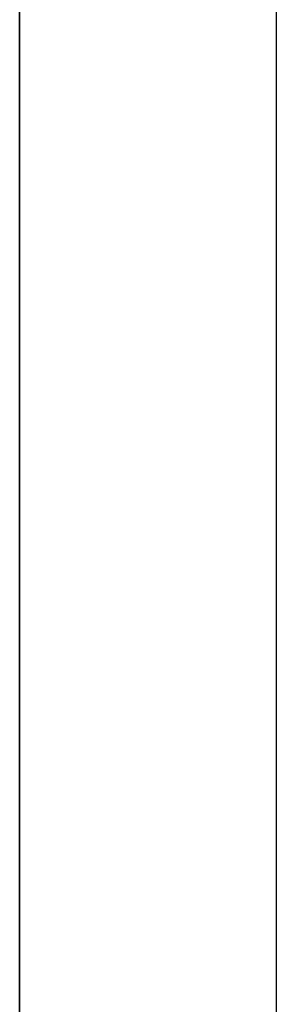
# Model space of a CAD drawing. Extents: x -270 to 272, y -152 to 146.
# Tile 67 of 256: x 228.57 to 230.17, y -56.55 to -50.42. Entities that reach past the tile are written whole.
import ezdxf

# ---------------------------------------------------------------- set-up
doc = ezdxf.new("R2010")
doc.units = 0
doc.layers.get('0').update_dxf_attribs({"linetype": 'CONTINUOUS'})

msp = doc.modelspace()

# ---------------------------------------------------------------- linework, layer by layer
at = {"color": 250}
msp.add_line((228.568, -131.9306), (228.568, -27.4746), dxfattribs=at)
for p, q in [((230.168, -129.9306), (230.168, -35.4746)), ((228.568, -37.1124), (228.568, -58.2182)), ((228.568, -51.1346), (228.568, -50.6266)), ((228.568, -50.6266), (228.568, -51.1346)), ((228.568, -51.1346), (228.568, -50.6266)), ((228.568, -50.6266), (228.568, -51.1346)), ((228.568, -51.1346), (228.568, -50.6266)), ((228.568, -50.6266), (228.568, -51.1346)), ((228.568, -51.1346), (228.568, -50.6266)), ((228.568, -50.6266), (228.568, -51.1346)), ((228.568, -51.1346), (228.568, -50.6266)), ((228.568, -50.6266), (228.568, -51.1346)), ((228.568, -51.1346), (228.568, -50.6266)), ((228.568, -50.6266), (228.568, -51.1346)), ((228.568, -51.1346), (228.568, -50.6266)), ((228.568, -50.6266), (228.568, -51.1346)), ((228.568, -51.1346), (228.568, -50.6266)), ((228.568, -50.6266), (228.568, -51.1346)), ((228.568, -51.1346), (228.568, -50.6266)), ((228.568, -50.6266), (228.568, -51.1346)), ((228.568, -51.1346), (228.568, -50.6266)), ((228.568, -50.6266), (228.568, -51.1346)), ((228.568, -51.1346), (228.568, -50.6266)), ((228.568, -50.6266), (228.568, -51.1346)), ((228.568, -51.1346), (228.568, -50.6266)), ((228.568, -50.6266), (228.568, -51.1346)), ((228.568, -51.1346), (228.568, -50.6266)), ((228.568, -50.6266), (228.568, -51.1346)), ((228.568, -51.1346), (228.568, -50.6266)), ((228.568, -50.6266), (228.568, -51.1346)), ((228.568, -51.1346), (228.568, -50.6266)), ((228.568, -50.6266), (228.568, -51.1346)), ((228.568, -51.1346), (228.568, -50.6266)), ((228.568, -50.6266), (228.568, -51.1346)), ((228.568, -51.1346), (228.568, -50.6266)), ((228.568, -50.6266), (228.568, -51.1346)), ((228.568, -51.1346), (228.568, -50.6266)), ((228.568, -50.6266), (228.568, -51.1346)), ((228.568, -51.1346), (228.568, -50.6266)), ((228.568, -50.6266), (228.568, -51.1346)), ((228.568, -51.1346), (228.568, -50.6266)), ((228.568, -50.6266), (228.568, -51.1346)), ((228.568, -51.1346), (228.568, -50.6266)), ((228.568, -50.6266), (228.568, -51.1346)), ((228.568, -51.1346), (228.568, -50.6266)), ((228.568, -50.6266), (228.568, -51.1346)), ((228.568, -51.1346), (228.568, -50.6266)), ((228.568, -50.6266), (228.568, -51.1346)), ((228.568, -51.1346), (228.568, -50.6266)), ((228.568, -50.6266), (228.568, -51.1346)), ((228.568, -51.1346), (228.568, -50.6266)), ((228.568, -50.6266), (228.568, -51.1346)), ((228.568, -51.1346), (228.568, -50.6266)), ((228.568, -50.6266), (228.568, -51.1346)), ((228.568, -51.1346), (228.568, -50.6266)), ((228.568, -50.6266), (228.568, -51.1346)), ((228.568, -51.1346), (228.568, -50.6266)), ((228.568, -50.6266), (228.568, -51.1346)), ((228.568, -51.1346), (228.568, -50.6266)), ((228.568, -50.6266), (228.568, -51.1346)), ((228.568, -51.1346), (228.568, -50.6266)), ((228.568, -50.6266), (228.568, -51.1346)), ((228.568, -51.1346), (228.568, -50.6266)), ((228.568, -50.6266), (228.568, -51.1346)), ((228.568, -51.1346), (228.568, -50.6266)), ((228.568, -50.6266), (228.568, -51.1346)), ((228.568, -51.1346), (228.568, -50.6266)), ((228.568, -50.6266), (228.568, -51.1346)), ((228.568, -51.1346), (228.568, -50.6266)), ((228.568, -50.6266), (228.568, -51.1346)), ((228.568, -51.1346), (228.568, -50.6266)), ((228.568, -50.6266), (228.568, -51.1346)), ((228.568, -51.1346), (228.568, -50.6266)), ((228.568, -50.6266), (228.568, -51.1346)), ((228.568, -51.1346), (228.568, -50.6266)), ((228.568, -50.6266), (228.568, -51.1346)), ((228.568, -51.1346), (228.568, -50.6266)), ((228.568, -50.6266), (228.568, -51.1346)), ((228.568, -51.1346), (228.568, -50.6266)), ((228.568, -50.6266), (228.568, -51.1346)), ((228.568, -51.1346), (228.568, -50.6266)), ((228.568, -50.6266), (228.568, -51.1346)), ((228.568, -50.8552), (228.568, -50.906)), ((228.568, -50.906), (228.568, -50.8552)), ((228.568, -50.8552), (228.568, -50.906)), ((228.568, -50.906), (228.568, -50.8552)), ((228.568, -50.8552), (228.568, -50.906)), ((228.568, -50.906), (228.568, -50.8552)), ((228.568, -50.8552), (228.568, -50.906)), ((228.568, -50.906), (228.568, -50.8552)), ((228.568, -50.8552), (228.568, -50.906)), ((228.568, -50.906), (228.568, -50.8552)), ((228.568, -50.8552), (228.568, -50.906)), ((228.568, -50.906), (228.568, -50.8552)), ((228.568, -50.8552), (228.568, -50.906)), ((228.568, -50.906), (228.568, -50.8552)), ((228.568, -50.8552), (228.568, -50.906)), ((228.568, -50.906), (228.568, -50.8552)), ((228.568, -50.8552), (228.568, -50.906)), ((228.568, -50.906), (228.568, -50.8552)), ((228.568, -50.8552), (228.568, -50.906)), ((228.568, -50.906), (228.568, -50.8552)), ((228.568, -50.8552), (228.568, -50.906)), ((228.568, -50.906), (228.568, -50.8552)), ((228.568, -50.8552), (228.568, -50.906)), ((228.568, -50.906), (228.568, -50.8552)), ((228.568, -50.8552), (228.568, -50.906)), ((228.568, -50.906), (228.568, -50.8552)), ((228.568, -50.8552), (228.568, -50.906)), ((228.568, -50.906), (228.568, -50.8552)), ((228.568, -50.8552), (228.568, -50.906)), ((228.568, -50.906), (228.568, -50.8552)), ((228.568, -50.8552), (228.568, -50.906)), ((228.568, -50.906), (228.568, -50.8552)), ((228.568, -50.8552), (228.568, -50.906)), ((228.568, -50.906), (228.568, -50.8552)), ((228.568, -50.8552), (228.568, -50.906)), ((228.568, -50.906), (228.568, -50.8552)), ((228.568, -50.8552), (228.568, -50.906)), ((228.568, -50.906), (228.568, -50.8552)), ((228.568, -50.8552), (228.568, -50.906)), ((228.568, -50.906), (228.568, -50.8552)), ((228.568, -50.8552), (228.568, -50.906)), ((228.568, -50.906), (228.568, -50.8552)), ((228.568, -50.8552), (228.568, -50.906)), ((228.568, -50.906), (228.568, -50.8552)), ((228.568, -50.8552), (228.568, -50.906)), ((228.568, -50.906), (228.568, -50.8552)), ((228.568, -50.8552), (228.568, -50.906)), ((228.568, -50.906), (228.568, -50.8552)), ((228.568, -50.8552), (228.568, -50.906)), ((228.568, -50.906), (228.568, -50.8552)), ((228.568, -50.8552), (228.568, -50.906)), ((228.568, -50.906), (228.568, -50.8552)), ((228.568, -50.8552), (228.568, -50.906)), ((228.568, -50.906), (228.568, -50.8552)), ((228.568, -50.8552), (228.568, -50.906)), ((228.568, -50.906), (228.568, -50.8552)), ((228.568, -50.8552), (228.568, -50.906)), ((228.568, -50.906), (228.568, -50.8552)), ((228.568, -50.8552), (228.568, -50.906)), ((228.568, -50.906), (228.568, -50.8552)), ((228.568, -50.8552), (228.568, -50.906)), ((228.568, -50.906), (228.568, -50.8552)), ((228.568, -50.8552), (228.568, -50.906)), ((228.568, -50.906), (228.568, -50.8552)), ((228.568, -50.8552), (228.568, -50.906)), ((228.568, -50.906), (228.568, -50.8552)), ((228.568, -50.8552), (228.568, -50.906)), ((228.568, -50.906), (228.568, -50.8552)), ((228.568, -50.8552), (228.568, -50.906)), ((228.568, -50.906), (228.568, -50.8552)), ((228.568, -50.8552), (228.568, -50.906)), ((228.568, -50.906), (228.568, -50.8552)), ((228.568, -50.8552), (228.568, -50.906)), ((228.568, -50.906), (228.568, -50.8552)), ((228.568, -50.8552), (228.568, -50.906)), ((228.568, -50.906), (228.568, -50.8552)), ((228.568, -50.8552), (228.568, -50.906)), ((228.568, -50.906), (228.568, -50.8552)), ((228.568, -50.8552), (228.568, -50.906)), ((228.568, -50.906), (228.568, -50.8552)), ((228.568, -51.6906), (228.568, -51.5406)), ((228.568, -51.5406), (228.568, -51.6906)), ((228.568, -53.1346), (228.568, -52.6266)), ((228.568, -52.6266), (228.568, -53.1346)), ((228.568, -53.1346), (228.568, -52.6266)), ((228.568, -52.6266), (228.568, -53.1346)), ((228.568, -53.1346), (228.568, -52.6266)), ((228.568, -52.6266), (228.568, -53.1346)), ((228.568, -53.1346), (228.568, -52.6266)), ((228.568, -52.6266), (228.568, -53.1346)), ((228.568, -53.1346), (228.568, -52.6266)), ((228.568, -52.6266), (228.568, -53.1346)), ((228.568, -53.1346), (228.568, -52.6266)), ((228.568, -52.6266), (228.568, -53.1346)), ((228.568, -53.1346), (228.568, -52.6266)), ((228.568, -52.6266), (228.568, -53.1346)), ((228.568, -53.1346), (228.568, -52.6266)), ((228.568, -52.6266), (228.568, -53.1346)), ((228.568, -53.1346), (228.568, -52.6266)), ((228.568, -52.6266), (228.568, -53.1346)), ((228.568, -53.1346), (228.568, -52.6266)), ((228.568, -52.6266), (228.568, -53.1346)), ((228.568, -53.1346), (228.568, -52.6266)), ((228.568, -52.6266), (228.568, -53.1346)), ((228.568, -53.1346), (228.568, -52.6266)), ((228.568, -52.6266), (228.568, -53.1346)), ((228.568, -53.1346), (228.568, -52.6266)), ((228.568, -52.6266), (228.568, -53.1346)), ((228.568, -53.1346), (228.568, -52.6266)), ((228.568, -52.6266), (228.568, -53.1346)), ((228.568, -53.1346), (228.568, -52.6266)), ((228.568, -52.6266), (228.568, -53.1346)), ((228.568, -53.1346), (228.568, -52.6266)), ((228.568, -52.6266), (228.568, -53.1346)), ((228.568, -53.1346), (228.568, -52.6266)), ((228.568, -52.6266), (228.568, -53.1346)), ((228.568, -53.1346), (228.568, -52.6266)), ((228.568, -52.6266), (228.568, -53.1346)), ((228.568, -53.1346), (228.568, -52.6266)), ((228.568, -52.6266), (228.568, -53.1346)), ((228.568, -53.1346), (228.568, -52.6266)), ((228.568, -52.6266), (228.568, -53.1346)), ((228.568, -53.1346), (228.568, -52.6266)), ((228.568, -52.6266), (228.568, -53.1346)), ((228.568, -53.1346), (228.568, -52.6266)), ((228.568, -52.6266), (228.568, -53.1346)), ((228.568, -53.1346), (228.568, -52.6266)), ((228.568, -52.6266), (228.568, -53.1346)), ((228.568, -53.1346), (228.568, -52.6266)), ((228.568, -52.6266), (228.568, -53.1346)), ((228.568, -53.1346), (228.568, -52.6266)), ((228.568, -52.6266), (228.568, -53.1346)), ((228.568, -53.1346), (228.568, -52.6266)), ((228.568, -52.6266), (228.568, -53.1346)), ((228.568, -53.1346), (228.568, -52.6266)), ((228.568, -52.6266), (228.568, -53.1346)), ((228.568, -53.1346), (228.568, -52.6266)), ((228.568, -52.6266), (228.568, -53.1346)), ((228.568, -53.1346), (228.568, -52.6266)), ((228.568, -52.6266), (228.568, -53.1346)), ((228.568, -53.1346), (228.568, -52.6266)), ((228.568, -52.6266), (228.568, -53.1346)), ((228.568, -53.1346), (228.568, -52.6266)), ((228.568, -52.6266), (228.568, -53.1346)), ((228.568, -53.1346), (228.568, -52.6266)), ((228.568, -52.6266), (228.568, -53.1346)), ((228.568, -53.1346), (228.568, -52.6266)), ((228.568, -52.6266), (228.568, -53.1346)), ((228.568, -53.1346), (228.568, -52.6266)), ((228.568, -52.6266), (228.568, -53.1346)), ((228.568, -53.1346), (228.568, -52.6266)), ((228.568, -52.6266), (228.568, -53.1346)), ((228.568, -53.1346), (228.568, -52.6266)), ((228.568, -52.6266), (228.568, -53.1346)), ((228.568, -53.1346), (228.568, -52.6266)), ((228.568, -52.6266), (228.568, -53.1346)), ((228.568, -53.1346), (228.568, -52.6266)), ((228.568, -52.6266), (228.568, -53.1346)), ((228.568, -53.1346), (228.568, -52.6266)), ((228.568, -52.6266), (228.568, -53.1346)), ((228.568, -53.1346), (228.568, -52.6266)), ((228.568, -52.6266), (228.568, -53.1346)), ((228.568, -52.8552), (228.568, -52.906)), ((228.568, -52.906), (228.568, -52.8552)), ((228.568, -52.8552), (228.568, -52.906)), ((228.568, -52.906), (228.568, -52.8552)), ((228.568, -52.8552), (228.568, -52.906)), ((228.568, -52.906), (228.568, -52.8552)), ((228.568, -52.8552), (228.568, -52.906)), ((228.568, -52.906), (228.568, -52.8552)), ((228.568, -52.8552), (228.568, -52.906)), ((228.568, -52.906), (228.568, -52.8552)), ((228.568, -52.8552), (228.568, -52.906)), ((228.568, -52.906), (228.568, -52.8552)), ((228.568, -52.8552), (228.568, -52.906)), ((228.568, -52.906), (228.568, -52.8552)), ((228.568, -52.8552), (228.568, -52.906)), ((228.568, -52.906), (228.568, -52.8552)), ((228.568, -52.8552), (228.568, -52.906)), ((228.568, -52.906), (228.568, -52.8552)), ((228.568, -52.8552), (228.568, -52.906)), ((228.568, -52.906), (228.568, -52.8552)), ((228.568, -52.8552), (228.568, -52.906)), ((228.568, -52.906), (228.568, -52.8552)), ((228.568, -52.8552), (228.568, -52.906)), ((228.568, -52.906), (228.568, -52.8552)), ((228.568, -52.8552), (228.568, -52.906)), ((228.568, -52.906), (228.568, -52.8552)), ((228.568, -52.8552), (228.568, -52.906)), ((228.568, -52.906), (228.568, -52.8552)), ((228.568, -52.8552), (228.568, -52.906)), ((228.568, -52.906), (228.568, -52.8552)), ((228.568, -52.8552), (228.568, -52.906)), ((228.568, -52.906), (228.568, -52.8552)), ((228.568, -52.8552), (228.568, -52.906)), ((228.568, -52.906), (228.568, -52.8552)), ((228.568, -52.8552), (228.568, -52.906)), ((228.568, -52.906), (228.568, -52.8552)), ((228.568, -52.8552), (228.568, -52.906)), ((228.568, -52.906), (228.568, -52.8552)), ((228.568, -52.8552), (228.568, -52.906)), ((228.568, -52.906), (228.568, -52.8552)), ((228.568, -52.8552), (228.568, -52.906)), ((228.568, -52.906), (228.568, -52.8552)), ((228.568, -52.8552), (228.568, -52.906)), ((228.568, -52.906), (228.568, -52.8552)), ((228.568, -52.8552), (228.568, -52.906)), ((228.568, -52.906), (228.568, -52.8552)), ((228.568, -52.8552), (228.568, -52.906)), ((228.568, -52.906), (228.568, -52.8552)), ((228.568, -52.8552), (228.568, -52.906)), ((228.568, -52.906), (228.568, -52.8552)), ((228.568, -52.8552), (228.568, -52.906)), ((228.568, -52.906), (228.568, -52.8552)), ((228.568, -52.8552), (228.568, -52.906)), ((228.568, -52.906), (228.568, -52.8552)), ((228.568, -52.8552), (228.568, -52.906)), ((228.568, -52.906), (228.568, -52.8552)), ((228.568, -52.8552), (228.568, -52.906)), ((228.568, -52.906), (228.568, -52.8552)), ((228.568, -52.8552), (228.568, -52.906)), ((228.568, -52.906), (228.568, -52.8552)), ((228.568, -52.8552), (228.568, -52.906)), ((228.568, -52.906), (228.568, -52.8552)), ((228.568, -52.8552), (228.568, -52.906)), ((228.568, -52.906), (228.568, -52.8552)), ((228.568, -52.8552), (228.568, -52.906)), ((228.568, -52.906), (228.568, -52.8552)), ((228.568, -52.8552), (228.568, -52.906)), ((228.568, -52.906), (228.568, -52.8552)), ((228.568, -52.8552), (228.568, -52.906)), ((228.568, -52.906), (228.568, -52.8552)), ((228.568, -52.8552), (228.568, -52.906)), ((228.568, -52.906), (228.568, -52.8552)), ((228.568, -52.8552), (228.568, -52.906)), ((228.568, -52.906), (228.568, -52.8552)), ((228.568, -52.8552), (228.568, -52.906)), ((228.568, -52.906), (228.568, -52.8552)), ((228.568, -52.8552), (228.568, -52.906)), ((228.568, -52.906), (228.568, -52.8552)), ((228.568, -52.8552), (228.568, -52.906)), ((228.568, -52.906), (228.568, -52.8552)), ((228.568, -53.0806), (228.568, -53.2306)), ((228.568, -53.2306), (228.568, -53.0806)), ((228.568, -53.1556), (228.568, -54.8806)), ((228.568, -54.8806), (228.568, -53.1556)), ((228.568, -55.1346), (228.568, -54.6266)), ((228.568, -54.6266), (228.568, -55.1346)), ((228.568, -55.1346), (228.568, -54.6266)), ((228.568, -54.6266), (228.568, -55.1346)), ((228.568, -55.1346), (228.568, -54.6266)), ((228.568, -54.6266), (228.568, -55.1346)), ((228.568, -55.1346), (228.568, -54.6266)), ((228.568, -54.6266), (228.568, -55.1346)), ((228.568, -55.1346), (228.568, -54.6266)), ((228.568, -54.6266), (228.568, -55.1346)), ((228.568, -55.1346), (228.568, -54.6266)), ((228.568, -54.6266), (228.568, -55.1346)), ((228.568, -55.1346), (228.568, -54.6266)), ((228.568, -54.6266), (228.568, -55.1346)), ((228.568, -55.1346), (228.568, -54.6266)), ((228.568, -54.6266), (228.568, -55.1346)), ((228.568, -55.1346), (228.568, -54.6266)), ((228.568, -54.6266), (228.568, -55.1346)), ((228.568, -55.1346), (228.568, -54.6266)), ((228.568, -54.6266), (228.568, -55.1346)), ((228.568, -55.1346), (228.568, -54.6266)), ((228.568, -54.6266), (228.568, -55.1346)), ((228.568, -55.1346), (228.568, -54.6266)), ((228.568, -54.6266), (228.568, -55.1346)), ((228.568, -55.1346), (228.568, -54.6266)), ((228.568, -54.6266), (228.568, -55.1346)), ((228.568, -55.1346), (228.568, -54.6266)), ((228.568, -54.6266), (228.568, -55.1346)), ((228.568, -55.1346), (228.568, -54.6266)), ((228.568, -54.6266), (228.568, -55.1346)), ((228.568, -55.1346), (228.568, -54.6266)), ((228.568, -54.6266), (228.568, -55.1346)), ((228.568, -55.1346), (228.568, -54.6266)), ((228.568, -54.6266), (228.568, -55.1346)), ((228.568, -55.1346), (228.568, -54.6266)), ((228.568, -54.6266), (228.568, -55.1346)), ((228.568, -55.1346), (228.568, -54.6266)), ((228.568, -54.6266), (228.568, -55.1346)), ((228.568, -55.1346), (228.568, -54.6266)), ((228.568, -54.6266), (228.568, -55.1346)), ((228.568, -55.1346), (228.568, -54.6266)), ((228.568, -54.6266), (228.568, -55.1346)), ((228.568, -55.1346), (228.568, -54.6266)), ((228.568, -54.6266), (228.568, -55.1346)), ((228.568, -55.1346), (228.568, -54.6266)), ((228.568, -54.6266), (228.568, -55.1346)), ((228.568, -55.1346), (228.568, -54.6266)), ((228.568, -54.6266), (228.568, -55.1346)), ((228.568, -55.1346), (228.568, -54.6266)), ((228.568, -54.6266), (228.568, -55.1346)), ((228.568, -55.1346), (228.568, -54.6266)), ((228.568, -54.6266), (228.568, -55.1346)), ((228.568, -55.1346), (228.568, -54.6266)), ((228.568, -54.6266), (228.568, -55.1346)), ((228.568, -55.1346), (228.568, -54.6266)), ((228.568, -54.6266), (228.568, -55.1346)), ((228.568, -55.1346), (228.568, -54.6266)), ((228.568, -54.6266), (228.568, -55.1346)), ((228.568, -55.1346), (228.568, -54.6266)), ((228.568, -54.6266), (228.568, -55.1346)), ((228.568, -55.1346), (228.568, -54.6266)), ((228.568, -54.6266), (228.568, -55.1346)), ((228.568, -55.1346), (228.568, -54.6266)), ((228.568, -54.6266), (228.568, -55.1346)), ((228.568, -55.1346), (228.568, -54.6266)), ((228.568, -54.6266), (228.568, -55.1346)), ((228.568, -55.1346), (228.568, -54.6266)), ((228.568, -54.6266), (228.568, -55.1346)), ((228.568, -55.1346), (228.568, -54.6266)), ((228.568, -54.6266), (228.568, -55.1346)), ((228.568, -55.1346), (228.568, -54.6266)), ((228.568, -54.6266), (228.568, -55.1346)), ((228.568, -55.1346), (228.568, -54.6266)), ((228.568, -54.6266), (228.568, -55.1346)), ((228.568, -55.1346), (228.568, -54.6266)), ((228.568, -54.6266), (228.568, -55.1346)), ((228.568, -55.1346), (228.568, -54.6266)), ((228.568, -54.6266), (228.568, -55.1346)), ((228.568, -55.1346), (228.568, -54.6266)), ((228.568, -54.6266), (228.568, -55.1346)), ((228.568, -54.9556), (228.568, -54.8056)), ((228.568, -54.8056), (228.568, -54.9556)), ((228.568, -54.8552), (228.568, -54.906)), ((228.568, -54.906), (228.568, -54.8552)), ((228.568, -54.8552), (228.568, -54.906)), ((228.568, -54.906), (228.568, -54.8552)), ((228.568, -54.8552), (228.568, -54.906)), ((228.568, -54.906), (228.568, -54.8552)), ((228.568, -54.8552), (228.568, -54.906)), ((228.568, -54.906), (228.568, -54.8552)), ((228.568, -54.8552), (228.568, -54.906)), ((228.568, -54.906), (228.568, -54.8552)), ((228.568, -54.8552), (228.568, -54.906)), ((228.568, -54.906), (228.568, -54.8552)), ((228.568, -54.8552), (228.568, -54.906)), ((228.568, -54.906), (228.568, -54.8552)), ((228.568, -54.8552), (228.568, -54.906)), ((228.568, -54.906), (228.568, -54.8552)), ((228.568, -54.8552), (228.568, -54.906)), ((228.568, -54.906), (228.568, -54.8552)), ((228.568, -54.8552), (228.568, -54.906)), ((228.568, -54.906), (228.568, -54.8552)), ((228.568, -54.8552), (228.568, -54.906)), ((228.568, -54.906), (228.568, -54.8552)), ((228.568, -54.8552), (228.568, -54.906)), ((228.568, -54.906), (228.568, -54.8552)), ((228.568, -54.8552), (228.568, -54.906)), ((228.568, -54.906), (228.568, -54.8552)), ((228.568, -54.8552), (228.568, -54.906)), ((228.568, -54.906), (228.568, -54.8552)), ((228.568, -54.8552), (228.568, -54.906)), ((228.568, -54.906), (228.568, -54.8552)), ((228.568, -54.8552), (228.568, -54.906)), ((228.568, -54.906), (228.568, -54.8552)), ((228.568, -54.8552), (228.568, -54.906)), ((228.568, -54.906), (228.568, -54.8552)), ((228.568, -54.8552), (228.568, -54.906)), ((228.568, -54.906), (228.568, -54.8552)), ((228.568, -54.8552), (228.568, -54.906)), ((228.568, -54.906), (228.568, -54.8552)), ((228.568, -54.8552), (228.568, -54.906)), ((228.568, -54.906), (228.568, -54.8552)), ((228.568, -54.8552), (228.568, -54.906)), ((228.568, -54.906), (228.568, -54.8552)), ((228.568, -54.8552), (228.568, -54.906)), ((228.568, -54.906), (228.568, -54.8552)), ((228.568, -54.8552), (228.568, -54.906)), ((228.568, -54.906), (228.568, -54.8552)), ((228.568, -54.8552), (228.568, -54.906)), ((228.568, -54.906), (228.568, -54.8552)), ((228.568, -54.8552), (228.568, -54.906)), ((228.568, -54.906), (228.568, -54.8552)), ((228.568, -54.8552), (228.568, -54.906)), ((228.568, -54.906), (228.568, -54.8552)), ((228.568, -54.8552), (228.568, -54.906)), ((228.568, -54.906), (228.568, -54.8552)), ((228.568, -54.8552), (228.568, -54.906)), ((228.568, -54.906), (228.568, -54.8552)), ((228.568, -54.8552), (228.568, -54.906)), ((228.568, -54.906), (228.568, -54.8552)), ((228.568, -54.8552), (228.568, -54.906)), ((228.568, -54.906), (228.568, -54.8552)), ((228.568, -54.8552), (228.568, -54.906)), ((228.568, -54.906), (228.568, -54.8552)), ((228.568, -54.8552), (228.568, -54.906)), ((228.568, -54.906), (228.568, -54.8552)), ((228.568, -54.8552), (228.568, -54.906)), ((228.568, -54.906), (228.568, -54.8552)), ((228.568, -54.8552), (228.568, -54.906)), ((228.568, -54.906), (228.568, -54.8552)), ((228.568, -54.8552), (228.568, -54.906)), ((228.568, -54.906), (228.568, -54.8552)), ((228.568, -54.8552), (228.568, -54.906)), ((228.568, -54.906), (228.568, -54.8552)), ((228.568, -54.8552), (228.568, -54.906)), ((228.568, -54.906), (228.568, -54.8552)), ((228.568, -54.8552), (228.568, -54.906)), ((228.568, -54.906), (228.568, -54.8552)), ((228.568, -54.8552), (228.568, -54.906)), ((228.568, -54.906), (228.568, -54.8552)), ((228.568, -54.8552), (228.568, -54.906)), ((228.568, -54.906), (228.568, -54.8552)), ((228.568, -56.4706), (228.568, -56.3206)), ((228.568, -56.3206), (228.568, -56.4706))]:
    msp.add_line(p, q)

doc.saveas('drawing.dxf')
